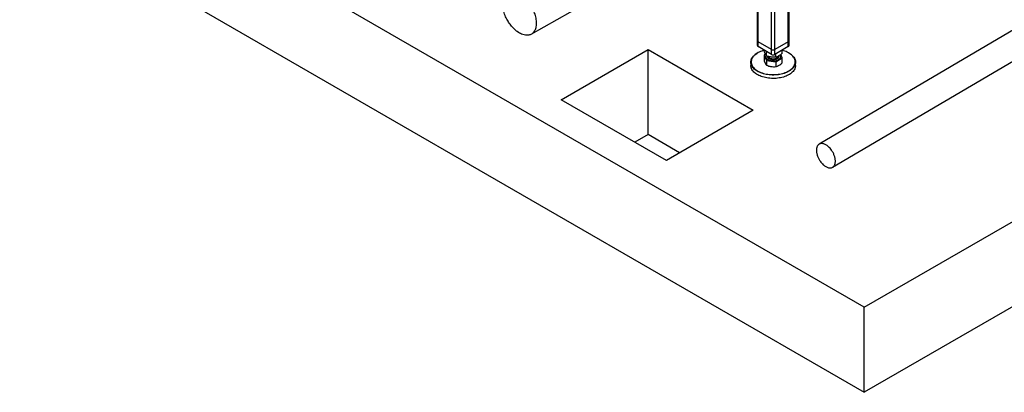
# Model space of a CAD drawing. Header units: millimetres. Extents: x 0 to 844, y 0 to 663.
# Tile 42 of 87: x 576 to 709, y 124 to 175. Entities that reach past the tile are written whole.
import ezdxf

# ---------------------------------------------------------------- set-up
doc = ezdxf.new("R2010")
doc.units = ezdxf.units.MM
doc.layers.add('TRAIT-FORT', color=4, linetype='Continuous', lineweight=25)

msp = doc.modelspace()

# ---------------------------------------------------------------- linework, layer by layer
at = {"layer": 'TRAIT-FORT', "color": 4, "linetype": 'Continuous', "lineweight": 25}
for p, q in [((689.6602, 135.8445), (576.0783, 201.4139)), ((689.6602, 135.8445), (797.6721, 198.1984)), ((675.2849, 196.2698), (675.2849, 171.6866)), ((675.3786, 171.5559), (675.3786, 196.2157)), ((679.4516, 171.5559), (679.4516, 196.2157)), ((679.5453, 171.6866), (679.5453, 196.2698)), ((677.1888, 170.5109), (677.1888, 195.0962)), ((677.6414, 170.5109), (677.6414, 195.086)), ((576.0783, 189.9823), (689.6602, 124.4129)), ((644.8827, 172.5715), (670.7092, 187.272)), ((675.2849, 171.6866), (675.2849, 171.0333)), ((677.1888, 170.5109), (675.3786, 171.5559)), ((675.3786, 170.9027), (675.3786, 171.5559)), ((677.1888, 169.8577), (675.3786, 170.9027)), ((679.4516, 171.5559), (677.6414, 170.5109)), ((679.4516, 170.9027), (677.6414, 169.8577)), ((679.4516, 170.9027), (679.4516, 171.5559)), ((679.5453, 171.0333), (679.5453, 171.6866)), ((648.9117, 163.7584), (660.5947, 170.5029)), ((660.5947, 170.5029), (674.7368, 162.3388)), ((660.5947, 159.0713), (660.5947, 170.5029)), ((675.3217, 170.0531), (675.2934, 170.0368)), ((676.1843, 170.3535), (676.1843, 170.4376)), ((676.3906, 169.8766), (676.1843, 169.7546)), ((676.1843, 169.7546), (676.5279, 169.0486)), ((676.1843, 169.7546), (676.1843, 169.1064)), ((676.3929, 169.5799), (676.3929, 169.5734)), ((676.5279, 169.6475), (676.5279, 170.2393)), ((677.1888, 169.8577), (677.1888, 170.5109)), ((677.6414, 169.8577), (677.6414, 170.5109)), ((677.7587, 169.4663), (677.7587, 169.9254)), ((678.6459, 169.3922), (678.4342, 169.8271)), ((678.4373, 169.5734), (678.4373, 169.5799)), ((678.6459, 169.9911), (678.6459, 170.4376)), ((679.5368, 170.0368), (679.5085, 170.0531)), ((674.4151, 168.8124), (674.4151, 168.3551)), ((676.5279, 169.0486), (677.7587, 168.8674)), ((676.5279, 169.0486), (676.5279, 168.4005)), ((677.7587, 168.8674), (678.6459, 169.3922)), ((677.7587, 168.8674), (677.7587, 168.2193)), ((678.6459, 168.744), (678.6459, 169.3922)), ((680.4151, 168.3551), (680.4151, 168.8124)), ((663.0537, 155.5944), (648.9117, 163.7584)), ((674.7368, 162.3388), (663.0537, 155.5944)), ((660.5947, 159.0713), (658.8128, 158.0426)), ((664.8357, 156.623), (660.5947, 159.0713)), ((725.2431, 144.9545), (689.6602, 124.4129)), ((689.6602, 124.4129), (689.6602, 135.8445))]:
    msp.add_line(p, q, dxfattribs=at)
at = {"layer": 'TRAIT-FORT', "color": 4, "linetype": 'Continuous', "lineweight": 25, "flags": 128}
for points in [[(685.4103, 154.6749), (737.1085, 185.1166), (788.434, 215.3389)], [(748.6919, 196.1177), (736.1122, 188.7103), (683.6011, 157.7899)], [(674.6019, 168.2108), (674.5367, 168.3243), (674.4852, 168.4401), (674.4477, 168.5576), (674.4244, 168.6764), (674.4152, 168.7959), (674.4204, 168.9154), (674.4399, 169.0344), (674.4735, 169.1524), (674.5211, 169.2687), (674.5826, 169.3829), (674.6575, 169.4943), (674.7456, 169.6025), (674.8464, 169.707), (674.9594, 169.8072), (675.0842, 169.9026), (675.22, 169.9928), (675.2934, 170.0368)], [(676.1843, 170.3991), (676.0598, 170.3642), (675.8815, 170.3066), (675.7105, 170.242), (675.5476, 170.1708), (675.3936, 170.0932), (675.2493, 170.0098), (675.1152, 169.9207), (674.9922, 169.8266), (674.8806, 169.7277), (674.7812, 169.6247), (674.6943, 169.5179), (674.6203, 169.4079), (674.5597, 169.2953), (674.5127, 169.1805), (674.4795, 169.0641), (674.4603, 168.9467), (674.4552, 168.8287), (674.4642, 168.7109), (674.4873, 168.5937), (674.5243, 168.4777), (674.5751, 168.3634), (674.6394, 168.2515)], [(679.5368, 170.0368), (679.6416, 169.9731), (679.775, 169.8816), (679.8972, 169.7851), (680.0075, 169.6839), (680.1055, 169.5786), (680.1907, 169.4696), (680.2626, 169.3575), (680.321, 169.2428), (680.3655, 169.126), (680.3959, 169.0078), (680.4122, 168.8886), (680.4142, 168.7691), (680.4018, 168.6497), (680.3753, 168.5311), (680.3346, 168.4139), (680.2801, 168.2986), (680.2118, 168.1857), (680.1303, 168.0758), (680.0358, 167.9694), (679.9288, 167.8671), (679.8098, 167.7692), (679.6795, 167.6763), (679.5383, 167.5888), (679.387, 167.5072), (679.2264, 167.4318), (679.057, 167.3629), (678.8799, 167.301), (678.6958, 167.2462), (678.5056, 167.199), (678.3102, 167.1594), (678.1105, 167.1277), (677.9075, 167.104), (677.7021, 167.0884), (677.4954, 167.0811), (677.2884, 167.082), (677.0819, 167.0912), (676.877, 167.1086), (676.6746, 167.1341), (676.4758, 167.1676), (676.2815, 167.2089), (676.0926, 167.2579), (675.9099, 167.3142), (675.7345, 167.3778), (675.567, 167.4481), (675.4084, 167.525), (675.2593, 167.6079), (675.1205, 167.6967), (674.9927, 167.7907), (674.8764, 167.8896), (674.7721, 167.9929), (674.6805, 168.1002), (674.6019, 168.2108), (674.6019, 168.2108)], [(674.6394, 168.2515), (674.717, 168.1423), (674.8074, 168.0365), (674.9102, 167.9346), (675.025, 167.837), (675.1511, 167.7442), (675.2881, 167.6567), (675.4352, 167.5748), (675.5917, 167.499), (675.7569, 167.4295), (675.93, 167.3669), (676.1102, 167.3112), (676.2966, 167.2629), (676.4884, 167.2222), (676.6845, 167.1891), (676.8841, 167.164), (677.0863, 167.1468), (677.29, 167.1378), (677.4944, 167.1369), (677.6983, 167.1441), (677.9009, 167.1594), (678.1012, 167.1828), (678.2982, 167.2141), (678.491, 167.2531), (678.6787, 167.2998), (678.8604, 167.3538), (679.0352, 167.4149), (679.2022, 167.4828), (679.3607, 167.5572), (679.51, 167.6378), (679.6493, 167.7241), (679.7779, 167.8158), (679.8953, 167.9123), (680.0008, 168.0133), (680.0941, 168.1183), (680.1745, 168.2267), (680.2419, 168.3381), (680.2957, 168.4519), (680.3358, 168.5676), (680.362, 168.6845), (680.3742, 168.8023), (680.3722, 168.9203), (680.3562, 169.0378), (680.3261, 169.1545), (680.2822, 169.2697), (680.2246, 169.3829), (680.1536, 169.4935), (680.0696, 169.601), (679.9729, 169.705), (679.8641, 169.8048), (679.7435, 169.9), (679.6119, 169.9903), (679.4698, 170.075), (679.3179, 170.1539), (679.1569, 170.2266), (678.9877, 170.2927), (678.8109, 170.3519), (678.6459, 170.3991)], [(676.3929, 169.5734), (676.3959, 169.5284), (676.4122, 169.4591), (676.4427, 169.3914), (676.4868, 169.3263), (676.5439, 169.2647), (676.6133, 169.2073), (676.6939, 169.1552), (676.7846, 169.1089), (676.8842, 169.0691), (676.9913, 169.0364), (677.1043, 169.0112), (677.2216, 168.9939), (677.3417, 168.9848), (677.4628, 168.9839), (677.5832, 168.9913), (677.7013, 169.0069), (677.8154, 169.0304), (677.9238, 169.0615), (678.0251, 169.0998), (678.1178, 169.1448), (678.2007, 169.1958), (678.2725, 169.2521), (678.3323, 169.3129), (678.3793, 169.3773), (678.4126, 169.4446), (678.432, 169.5136), (678.4373, 169.5734)], [(676.4458, 169.7673), (676.4325, 169.7426), (676.4061, 169.6744), (676.3938, 169.6048), (676.3959, 169.5349), (676.4122, 169.4656), (676.4427, 169.398), (676.4868, 169.3328), (676.5439, 169.2712), (676.6133, 169.2139), (676.6939, 169.1617), (676.7846, 169.1154), (676.8842, 169.0756), (676.9913, 169.0429), (677.1043, 169.0177), (677.2216, 169.0005), (677.3417, 168.9913), (677.4628, 168.9904), (677.5832, 168.9978), (677.7013, 169.0134), (677.8154, 169.0369), (677.9238, 169.0681), (678.0251, 169.1064), (678.1178, 169.1514), (678.2007, 169.2023), (678.2725, 169.2586), (678.3323, 169.3194), (678.3793, 169.3839), (678.4126, 169.4511), (678.432, 169.5201), (678.4372, 169.59), (678.4279, 169.6597), (678.4045, 169.7283), (678.375, 169.7827)], [(676.7134, 169.59), (676.7219, 169.5708), (676.7558, 169.5162), (676.8025, 169.4649), (676.8611, 169.4178), (676.9305, 169.3759), (677.0093, 169.3399), (677.096, 169.3107), (677.1889, 169.2887), (677.2863, 169.2743), (677.3861, 169.268), (677.4865, 169.2697), (677.5855, 169.2794), (677.6812, 169.2971), (677.7718, 169.3222), (677.8553, 169.3544), (677.9303, 169.3929), (677.9953, 169.4372), (678.049, 169.4862), (678.0904, 169.539), (678.1186, 169.5947), (678.1287, 169.628)], [(680.4151, 168.3551), (680.4098, 168.2521), (680.3903, 168.133), (680.3567, 168.0151), (680.3091, 167.8987), (680.2476, 167.7845), (680.1727, 167.6731), (680.0846, 167.5649), (679.9838, 167.4605), (679.8708, 167.3603), (679.746, 167.2648), (679.6102, 167.1746), (679.4639, 167.09), (679.3078, 167.0114), (679.1427, 166.9392), (678.9694, 166.8738), (678.7887, 166.8154), (678.6014, 166.7644), (678.4085, 166.7209), (678.2108, 166.6853), (678.0093, 166.6575), (677.8051, 166.6379), (677.5989, 166.6265), (677.3919, 166.6233), (677.185, 166.6283), (676.9792, 166.6416), (676.7754, 166.6631), (676.5747, 166.6926), (676.378, 166.73), (676.1863, 166.7752), (676.0004, 166.8279), (675.8213, 166.8879), (675.6497, 166.9548), (675.4866, 167.0285), (675.3326, 167.1084), (675.1886, 167.1944), (675.0552, 167.2858), (674.933, 167.3823), (674.8227, 167.4835), (674.7247, 167.5888), (674.6395, 167.6978), (674.5676, 167.8099), (674.5092, 167.9246), (674.4647, 168.0414), (674.4343, 168.1596), (674.418, 168.2788), (674.4151, 168.3551)], [(676.8076, 169.3895), (676.816, 169.382), (676.8775, 169.3361), (676.9493, 169.2956), (677.0303, 169.2613), (677.1187, 169.2338), (677.2129, 169.2136), (677.3111, 169.2013), (677.4112, 169.1969), (677.5115, 169.2007), (677.6099, 169.2124), (677.7044, 169.2319), (677.7934, 169.2589), (677.8749, 169.2927), (677.9476, 169.3328), (678.0098, 169.3783), (678.0231, 169.3899)]]:
    msp.add_lwpolyline(points, dxfattribs=at)
at = {"layer": 'TRAIT-FORT', "color": 4, "linetype": 'Continuous', "lineweight": 25}
for centre, radius, start, end in [((675.4451, 171.7025), 0.1609, 185.694799, 245.625342), ((675.4451, 171.0493), 0.1609, 185.694799, 245.625342), ((679.3851, 171.7025), 0.1609, 294.374658, 354.305201), ((679.3851, 171.0493), 0.1609, 294.374658, 354.305201), ((677.4151, 170.9477), 0.4918, 242.609672, 297.390328), ((677.4151, 170.2944), 0.4918, 242.609672, 297.390328)]:
    msp.add_arc(centre, radius, start, end, dxfattribs=at)
for points, knots in [([(643.2884, 177.9596), (643.1941, 178.014), (643.0938, 178.0651), (642.8821, 178.1546), (642.7706, 178.193), (642.5389, 178.2487), (642.4186, 178.266), (642.2358, 178.2686), (642.1745, 178.2656), (642.052, 178.2504), (641.9909, 178.2382), (641.8702, 178.2033), (641.8106, 178.1807), (641.6944, 178.1237), (641.6378, 178.0894), (641.529, 178.0083), (641.477, 177.9615), (641.3792, 177.8549), (641.3334, 177.7951), (641.2499, 177.6625), (641.2121, 177.5897), (641.1461, 177.4317), (641.1179, 177.3465), (641.0722, 177.1651), (641.0547, 177.0688), (641.0313, 176.8671), (641.0254, 176.7616), (641.0254, 176.5439), (641.0313, 176.4316), (641.0547, 176.2028), (641.0722, 176.0864), (641.1179, 175.8522), (641.1461, 175.7344), (641.2121, 175.5003), (641.2499, 175.3839), (641.3334, 175.1548), (641.3792, 175.0421), (641.477, 174.8226), (641.529, 174.7157), (641.6378, 174.5091), (641.6944, 174.4094), (641.8106, 174.2182), (641.8702, 174.1267), (641.9909, 173.9525), (642.052, 173.8698), (642.1745, 173.7132), (642.2358, 173.6394), (642.4186, 173.4309), (642.5389, 173.3094), (642.7706, 173.0976), (642.8821, 173.0072), (643.0938, 172.8522), (643.1941, 172.7876), (643.3827, 172.6788), (643.4829, 172.6276), (643.6946, 172.5382), (643.8061, 172.4998), (644.0379, 172.4441), (644.1581, 172.4267), (644.341, 172.4241), (644.4023, 172.4271), (644.5247, 172.4424), (644.5858, 172.4546), (644.7065, 172.4894), (644.7661, 172.5121), (644.8823, 172.569), (644.939, 172.6033), (645.0477, 172.6844), (645.0998, 172.7312), (645.1976, 172.8378), (645.2433, 172.8976), (645.3269, 173.0303), (645.3646, 173.1031), (645.4306, 173.2611), (645.4588, 173.3462), (645.5046, 173.5277), (645.522, 173.6239), (645.5454, 173.8256), (645.5513, 173.9311), (645.5513, 174.1489), (645.5454, 174.2612), (645.522, 174.4899), (645.5046, 174.6063), (645.4588, 174.8405), (645.4306, 174.9583), (645.3646, 175.1925), (645.3269, 175.3089), (645.2433, 175.5379), (645.1976, 175.6506), (645.0998, 175.8702), (645.0477, 175.9771), (644.939, 176.1837), (644.8823, 176.2834), (644.7661, 176.4745), (644.7065, 176.566), (644.5858, 176.7402), (644.5247, 176.8229), (644.4023, 176.9795), (644.341, 177.0533), (644.1581, 177.2618), (644.0379, 177.3833), (643.8061, 177.5952), (643.6946, 177.6855), (643.4829, 177.8405), (643.3827, 177.9051), (643.2884, 177.9596)], [0, 0, 0, 0, 0.03125, 0.03125, 0.0625, 0.0625, 0.09375, 0.09375, 0.109375, 0.109375, 0.125, 0.125, 0.140625, 0.140625, 0.15625, 0.15625, 0.171875, 0.171875, 0.1875, 0.1875, 0.203125, 0.203125, 0.21875, 0.21875, 0.234375, 0.234375, 0.25, 0.25, 0.265625, 0.265625, 0.28125, 0.28125, 0.296875, 0.296875, 0.3125, 0.3125, 0.328125, 0.328125, 0.34375, 0.34375, 0.359375, 0.359375, 0.375, 0.375, 0.390625, 0.390625, 0.40625, 0.40625, 0.4375, 0.4375, 0.46875, 0.46875, 0.5, 0.5, 0.53125, 0.53125, 0.5625, 0.5625, 0.59375, 0.59375, 0.609375, 0.609375, 0.625, 0.625, 0.640625, 0.640625, 0.65625, 0.65625, 0.671875, 0.671875, 0.6875, 0.6875, 0.703125, 0.703125, 0.71875, 0.71875, 0.734375, 0.734375, 0.75, 0.75, 0.765625, 0.765625, 0.78125, 0.78125, 0.796875, 0.796875, 0.8125, 0.8125, 0.828125, 0.828125, 0.84375, 0.84375, 0.859375, 0.859375, 0.875, 0.875, 0.890625, 0.890625, 0.90625, 0.90625, 0.9375, 0.9375, 0.96875, 0.96875, 1, 1, 1, 1]), ([(676.5279, 169.6475), (676.505, 169.6819), (676.4615, 169.7469), (676.3977, 169.8601), (676.341, 169.9739), (676.2884, 170.0913), (676.2374, 170.2142), (676.2026, 170.3055), (676.1843, 170.3535)], [0, 0, 0, 0, 0.20206835, 0.38269984, 0.55531458, 0.69299169, 0.83889419, 1, 1, 1, 1]), ([(677.7587, 169.4663), (677.6765, 169.4656), (677.5209, 169.4643), (677.2921, 169.48), (677.089, 169.5072), (676.9007, 169.5443), (676.7181, 169.5894), (676.5933, 169.6275), (676.5279, 169.6475)], [0, 0, 0, 0, 0.20206835, 0.38269984, 0.55531458, 0.69299169, 0.83889419, 1, 1, 1, 1]), ([(677.2273, 169.1548), (677.183, 169.1628), (677.0917, 169.1792), (676.9649, 169.2231), (676.8503, 169.2817), (676.7569, 169.3544), (676.7022, 169.423), (676.6734, 169.4804), (676.6568, 169.5374), (676.6491, 169.5813), (676.6568, 169.6093), (676.6569, 169.6094)], [0, 0, 0, 0, 0.13179435, 0.27148313, 0.41697933, 0.56556316, 0.71414699, 0.7869785, 0.85982999, 0.99951877, 1, 1, 1, 1]), ([(678.1642, 169.651), (678.1658, 169.6458), (678.1766, 169.6129), (678.1774, 169.552), (678.1558, 169.4709), (678.1079, 169.3934), (678.0335, 169.32), (677.9315, 169.2538), (677.8058, 169.1999), (677.6869, 169.1683), (677.5874, 169.1518), (677.4886, 169.1417), (677.3666, 169.1387), (677.2728, 169.1495), (677.2273, 169.1548)], [0, 0, 0, 0, 0.01799208, 0.11577926, 0.20804005, 0.30030085, 0.39808803, 0.49994061, 0.60395464, 0.70796868, 0.75895336, 0.80995203, 0.90773921, 1, 1, 1, 1]), ([(678.6459, 169.9911), (678.5867, 169.9432), (678.4745, 169.8527), (678.3096, 169.7372), (678.1632, 169.6479), (678.0274, 169.577), (677.8958, 169.5172), (677.8058, 169.4839), (677.7587, 169.4663)], [0, 0, 0, 0, 0.20206835, 0.38269984, 0.55531458, 0.69299169, 0.83889419, 1, 1, 1, 1]), ([(676.1843, 169.1064), (676.2122, 169.0273), (676.2543, 168.908), (676.3121, 168.7672), (676.3414, 168.7046), (676.3561, 168.6732)], [0, 0, 0, 0, 0.49525132, 0.7468182, 1, 1, 1, 1]), ([(676.3561, 168.6732), (676.3849, 168.6181), (676.4431, 168.5067), (676.4994, 168.4362), (676.5279, 168.4005)], [0, 0, 0, 0, 0.49451073, 1, 1, 1, 1]), ([(676.5279, 168.4005), (676.6278, 168.364), (676.7785, 168.309), (676.9855, 168.2563), (677.0906, 168.2386), (677.1433, 168.2297)], [0, 0, 0, 0, 0.49525132, 0.7468182, 1, 1, 1, 1]), ([(677.1433, 168.2297), (677.2464, 168.2186), (677.4549, 168.196), (677.6567, 168.2115), (677.7587, 168.2193)], [0, 0, 0, 0, 0.49451073, 1, 1, 1, 1]), ([(677.7587, 168.2193), (677.8307, 168.2401), (677.9393, 168.2715), (678.0885, 168.3376), (678.1643, 168.3801), (678.2023, 168.4015)], [0, 0, 0, 0, 0.49525132, 0.7468182, 1, 1, 1, 1]), ([(678.2023, 168.4015), (678.2766, 168.4495), (678.4269, 168.5465), (678.5724, 168.6777), (678.6459, 168.744)], [0, 0, 0, 0, 0.49451073, 1, 1, 1, 1]), ([(684.5057, 154.7617), (684.4526, 154.7923), (684.3962, 154.8287), (684.277, 154.9159), (684.2143, 154.9668), (684.0839, 155.086), (684.0162, 155.1544), (683.879, 155.3108), (683.8094, 155.3989), (683.6736, 155.595), (683.6073, 155.703), (683.5155, 155.8774), (683.4862, 155.9376), (683.4312, 156.0612), (683.4054, 156.1246), (683.3584, 156.2535), (683.3372, 156.319), (683.3, 156.4508), (683.2841, 156.5171), (683.2584, 156.6489), (683.2486, 156.7144), (683.2354, 156.8431), (683.2321, 156.9063), (683.2321, 157.0289), (683.2354, 157.0883), (683.2486, 157.2018), (683.2584, 157.256), (683.2841, 157.3581), (683.3, 157.406), (683.3372, 157.4949), (683.3584, 157.5359), (683.4054, 157.6105), (683.4312, 157.6442), (683.4862, 157.7042), (683.5155, 157.7305), (683.6073, 157.799), (683.6736, 157.8305), (683.8094, 157.8697), (683.879, 157.8775), (684.0162, 157.8756), (684.0839, 157.8658), (684.2143, 157.8344), (684.277, 157.8128), (684.3962, 157.7625), (684.4526, 157.7337), (684.5587, 157.6725), (684.6152, 157.6361), (684.7343, 157.5489), (684.7971, 157.498), (684.9275, 157.3788), (684.9952, 157.3104), (685.1324, 157.154), (685.2019, 157.0658), (685.3378, 156.8698), (685.4041, 156.7618), (685.4958, 156.5873), (685.5251, 156.5272), (685.5802, 156.4036), (685.6059, 156.3402), (685.6529, 156.2113), (685.6742, 156.1458), (685.7113, 156.014), (685.7272, 155.9477), (685.7529, 155.8159), (685.7628, 155.7504), (685.7759, 155.6216), (685.7793, 155.5584), (685.7793, 155.4359), (685.7759, 155.3765), (685.7628, 155.263), (685.7529, 155.2088), (685.7272, 155.1067), (685.7113, 155.0588), (685.6742, 154.9699), (685.6529, 154.9289), (685.6059, 154.8542), (685.5802, 154.8206), (685.5251, 154.7606), (685.4958, 154.7342), (685.4041, 154.6658), (685.3378, 154.6343), (685.2019, 154.5951), (685.1324, 154.5872), (684.9952, 154.5892), (684.9275, 154.599), (684.7971, 154.6303), (684.7343, 154.6519), (684.6152, 154.7023), (684.5587, 154.7311), (684.5057, 154.7617)], [0, 0, 0, 0, 0.03125, 0.03125, 0.0625, 0.0625, 0.09375, 0.09375, 0.125, 0.125, 0.15625, 0.15625, 0.171875, 0.171875, 0.1875, 0.1875, 0.203125, 0.203125, 0.21875, 0.21875, 0.234375, 0.234375, 0.25, 0.25, 0.265625, 0.265625, 0.28125, 0.28125, 0.296875, 0.296875, 0.3125, 0.3125, 0.328125, 0.328125, 0.34375, 0.34375, 0.375, 0.375, 0.40625, 0.40625, 0.4375, 0.4375, 0.46875, 0.46875, 0.5, 0.5, 0.53125, 0.53125, 0.5625, 0.5625, 0.59375, 0.59375, 0.625, 0.625, 0.65625, 0.65625, 0.671875, 0.671875, 0.6875, 0.6875, 0.703125, 0.703125, 0.71875, 0.71875, 0.734375, 0.734375, 0.75, 0.75, 0.765625, 0.765625, 0.78125, 0.78125, 0.796875, 0.796875, 0.8125, 0.8125, 0.828125, 0.828125, 0.84375, 0.84375, 0.875, 0.875, 0.90625, 0.90625, 0.9375, 0.9375, 0.96875, 0.96875, 1, 1, 1, 1])]:
    msp.add_open_spline(points, degree=3, knots=knots, dxfattribs=at)

doc.saveas('drawing.dxf')
